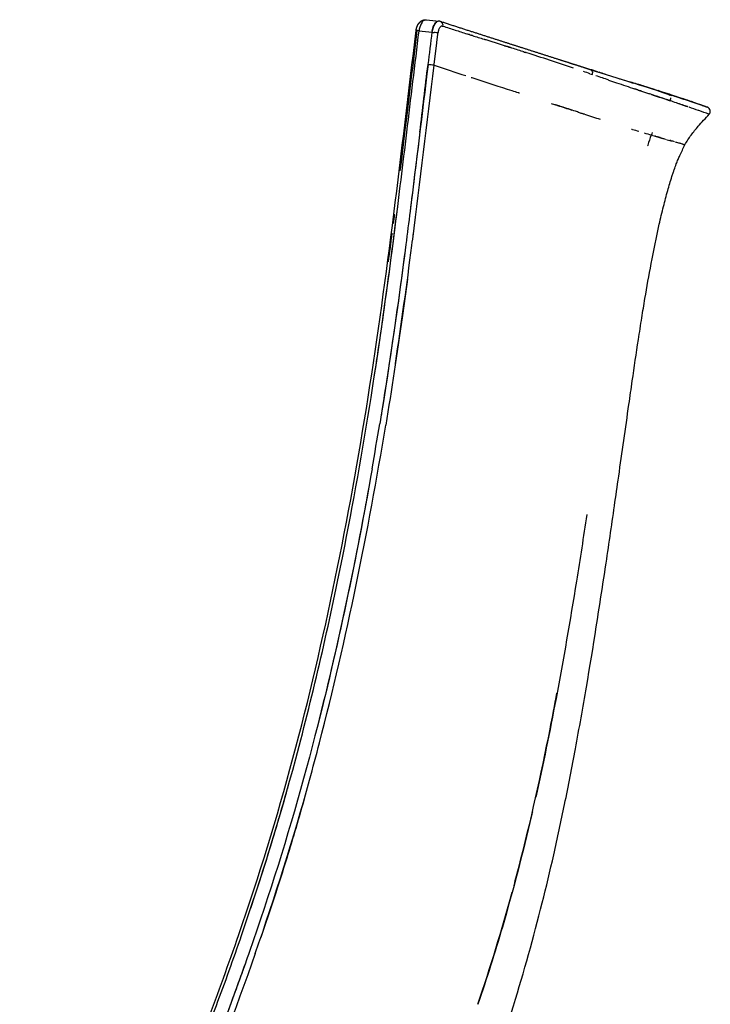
# Model space of a CAD drawing. Header units: millimetres. Extents: x 0 to 1905, y 0 to 2577.
# Tile 41 of 70: x 500 to 731, y 2246 to 2577. Entities that reach past the tile are written whole.
import ezdxf

# ---------------------------------------------------------------- set-up
doc = ezdxf.new("R2010")
doc.units = ezdxf.units.MM
doc.header["$MEASUREMENT"] = 0
doc.layers.add('Crea2D$visibili$linee', color=7, linetype='Continuous', true_color=0x000000)

msp = doc.modelspace()

# ---------------------------------------------------------------- linework, layer by layer
at = {"layer": 'Crea2D$visibili$linee'}
for p, q in [((639.22, 2575.94), (639.22, 2575.94)), ((637.95, 2572.75), (637.95, 2572.75)), ((705.52, 2555.66), (705.52, 2555.66)), ((706.9, 2553.42), (706.91, 2553.42)), ((712.8, 2553.48), (717.17, 2551.96)), ((713.97, 2553.1), (718.45, 2551.54)), ((718.56, 2551.51), (714.08, 2553.07)), ((717.98, 2551.8), (722.46, 2550.24)), ((718.13, 2551.75), (718.05, 2551.78)), ((722.53, 2550.22), (718.16, 2551.74)), ((721.97, 2550.49), (726.61, 2548.87)), ((722.1, 2550.44), (722.11, 2550.44)), ((726.72, 2548.84), (722.11, 2550.44)), ((681.33, 2547.76), (681.33, 2547.76)), ((681.34, 2547.76), (681.34, 2547.76)), ((689.16, 2545.23), (688.99, 2545.28))]:
    msp.add_line(p, q, dxfattribs=at)
for centre, radius, start, end in [((641.3, 2572.32), 7.72, 169.5215, 173.3854), ((643.96, 2572.13), 3.99, 160.5189, 167.7874), ((640.17, 2574.38), 2.11, 73.1098, 82.645), ((641.44, 2574.17), 0.658, 93.4356, 116.2048), ((641.47, 2574.08), 0.75, 96.4295, 112.1656), ((640.02, 2575.08), 1.65, 350.2835, 14.2539), ((1096.77, 3975.81), 1473.08, 252.00351, 252.16993), ((1152.17, 4147.32), 1653.32, 252.16216, 252.30683), ((609.92, 2377.04), 197.6, 83.1091, 83.3983), ((902.67, 5076.13), 2517.34, 263.86489, 263.96369), ((15155.03, 799.21), 14625.02, 173.034744, 173.077601), ((644.76, 2571.92), 4.81, 167.2875, 173.0578), ((650.11, 2571.02), 10.24, 169.513, 171.6799), ((1627.58, 5638.62), 3218.56, 252.347, 252.41976), ((263.87, 1296.02), 1333.11, 71.92586, 72.27845), ((-26403.32, 5816.47), 27235.11, 353.088682, 353.136776), ((589.28, 2165.1), 399.61, 82.9021, 83.1961), ((381.62, 1656), 954.37, 71.43707, 71.94128), ((3615.39, 11738.54), 9632.89, 252.327078, 252.417438), ((690.35, 2558.91), 1.57, 346.0782, 6.021), ((-718.33, -1604.21), 4395.12, 71.20983, 71.26937), ((567.25, 2096.44), 479.67, 72.8118, 73.3518), ((2569.13, 8440.28), 6172.66, 252.427075, 252.4274), ((534.58, 1997.24), 584.1, 72.24137, 72.53814), ((1248.03, 4163.4), 1698.49, 251.47426, 251.56707), ((1399.02, 4616.08), 2175.68, 251.56773, 251.56881), ((312.31, 1311.95), 1304.53, 71.79179, 72.06956), ((340.16, 1382.6), 1228.63, 71.89699, 72.13031), ((716.65, 2550.54), 1.51, 38.232, 54.0468), ((716.63, 2550.55), 1.52, 327.6139, 5.3889), ((716.58, 2550.56), 1.57, 343.7965, 359.2088), ((464.21, 1768.98), 822.92, 71.49299, 71.73092), ((1395.79, 4735.53), 2301.47, 251.88415, 252.00986), ((738.28, 2531.04), 23.24, 132.5232, 132.5425), ((319.83, 1321.47), 1293.05, 71.8394, 71.83996), ((566.89, 2096.54), 477.71, 70.7834, 70.7848), ((498.31, 1900.85), 685.07, 70.45452, 70.73398), ((724.82, 2547.46), 1.98, 80.3623, 83.8129), ((417.57, 1615.67), 983.04, 71.44512, 71.59458), ((1079.38, 3592.49), 1101.62, 251.44017, 251.52312), ((729.92, 2546.2), 1.48, 64.5371, 70.7599), ((1539.47, 5169.46), 2758.56, 252.04656, 252.16307), ((546.88, 2037.12), 540.39, 70.462, 70.4677), ((547.98, 2038.43), 538.8, 70.1431, 70.5255), ((856.27, 3032.98), 515.48, 252.9691, 253.2126), ((832.89, 2954.96), 434.04, 253.4494, 253.7692), ((739.47, 2527.87), 29.74, 157.8274, 159.6429), ((1101.42, 3867.64), 1385.4, 253.73534, 253.73681), ((883.45, 3118.74), 605.42, 253.83781, 253.83872), ((613.65, 2167.01), 383.8, 73.9539, 73.956), ((623.02, 2199.59), 349.9, 73.9111, 73.9172), ((621.42, 2194.04), 355.68, 73.8937, 73.8974), ((601.17, 2124.18), 428.42, 73.7917, 73.7952), ((601.11, 2123.97), 428.63, 73.7794, 73.781), ((600.89, 2123.23), 429.41, 73.7622, 73.7682), ((600.53, 2122), 430.69, 73.7477, 73.7563), ((731.89, 2566.66), 32.97, 253.8302, 253.834), ((-2002.87, 2839.72), 2648.69, 352.81562, 352.88557), ((-1698.89, 2801.07), 2342.26, 352.50731, 352.74462), ((-1779.23, 2812.17), 2430.44, 352.646, 352.75075), ((-764.11, 2668.67), 1403.09, 350.0451, 350.66812), ((-315.13, 2572.12), 945.77, 344.63295, 345.41732), ((17.34, 2461.09), 671.37, 341.33513, 344.68855)]:
    msp.add_arc(centre, radius, start, end, dxfattribs=at)
for points, weights, degree, knots in [([(632.64, 2573.33), (632.65, 2573.44), (632.69, 2573.65), (632.77, 2574.08), (632.98, 2574.77), (633.26, 2575.33), (633.5, 2575.66), (633.58, 2575.77), (633.66, 2575.88), (633.76, 2575.98), (633.8, 2576.03), (633.89, 2576.13), (634.08, 2576.3), (634.42, 2576.57), (634.75, 2576.74), (634.99, 2576.82), (635.33, 2576.94), (635.7, 2576.98), (636.06, 2576.94)], [1, 1, 1, 1, 1, 1, 1, 0.998929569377, 0.998929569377, 1, 1, 1, 1, 1, 1, 1, 0.98434867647, 0.98434867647, 1], 3, [0, 0, 0, 0, 0.335613, 0.655532, 1.304603, 2.506471, 2.506471, 2.506471, 2.926004, 2.926004, 2.926004, 3.125924, 3.320254, 3.683708, 4.427504, 4.427504, 4.427504, 5.515892, 5.515892, 5.515892, 5.515892]), ([(640.84, 2576.38), (645.84, 2574.75), (650.7, 2573.18), (660.02, 2570.19), (664.47, 2568.76), (668.7, 2567.41), (672.7, 2566.13), (676.69, 2564.86), (680.69, 2563.58), (682.57, 2562.98), (684.37, 2562.4), (687.78, 2561.31), (689.39, 2560.79), (690.95, 2560.29)], [1, 1, 1, 1, 1, 1, 0.999999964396, 0.999999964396, 1, 1, 1, 1, 1, 1], 3, [0.045965, 0.045965, 0.045965, 0.045965, 31.12316, 31.12316, 62.201958, 62.201958, 62.201958, 74.780144, 74.780144, 74.780144, 90.333229, 90.333229, 105.119221, 105.119221, 105.119221, 105.119221]), ([(641.4, 2574.83), (641.53, 2574.84), (641.65, 2574.8), (641.67, 2574.91), (641.67, 2575.02)], [1, 0.980431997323, 1, 0.997836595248, 1], 2, [0, 0, 0, 0.2456322, 0.2456322, 0.4666812, 0.4666812, 0.4666812]), ([(638.66, 2561.64), (639.1, 2565.26), (639.54, 2568.88), (639.98, 2572.5), (639.97, 2572.5), (639.96, 2572.5), (639.94, 2572.51)], [1, 0.999999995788, 0.999999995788, 1, 1, 1, 1], 3, [0, 0, 0, 0, 10.940653, 10.940653, 10.940653, 10.971903, 10.971903, 10.971903, 10.971903])]:
    msp.add_rational_spline(points, weights, degree=degree, knots=knots, dxfattribs=at)
for points, knots in [([(635.53, 2576.86), (635.21, 2576.73), (634.9, 2576.46), (634.2, 2575.49), (633.87, 2574.64), (633.71, 2573.72)], [1.21875, 1.21875, 1.21875, 1.21875, 1.5, 1.5, 1.9214649, 1.9214649, 1.9214649, 1.9214649]), ([(640.44, 2576.47), (639.94, 2576.54), (639.4, 2576.23), (638.45, 2574.92), (638.08, 2573.86), (637.95, 2572.75)], [2.0468343, 2.0468343, 2.0468343, 2.0468343, 2.4995722, 2.4995722, 2.9998001, 2.9998001, 2.9998001, 2.9998001]), ([(638.05, 2573.37), (638.22, 2574.24), (638.54, 2575.05), (639.27, 2576.06), (639.64, 2576.35), (640.02, 2576.45)], [3.0944227, 3.0944227, 3.0944227, 3.0944227, 3.5, 3.5, 3.828125, 3.828125, 3.828125, 3.828125]), ([(640.2, 2573.47), (640.31, 2573.78), (640.45, 2574.07), (640.76, 2574.49), (640.92, 2574.64), (641.09, 2574.73)], [0.2421692, 0.2421692, 0.2421692, 0.2421692, 0.5, 0.5, 0.7343268, 0.7343268, 0.7343268, 0.7343268]), ([(641.62, 2575.49), (641.58, 2575.63), (641.52, 2575.77), (641.28, 2576.14), (641.05, 2576.32), (640.78, 2576.4)], [1.296862, 1.296862, 1.296862, 1.296862, 1.5, 1.5, 1.9059258, 1.9059258, 1.9059258, 1.9059258]), ([(641.14, 2574.76), (641.13, 2574.75), (641.11, 2574.74), (641.1, 2574.74), (641.09, 2574.73)], [2.24287688, 2.24287688, 2.24287688, 2.24287688, 2.25075749, 2.26630731, 2.26630731, 2.26630731, 2.26630731]), ([(499.51, 2098.75), (508.79, 2117.24), (517.83, 2135.86), (526.46, 2154.67), (535.08, 2173.47), (543.34, 2192.43), (551.16, 2211.58), (558.97, 2230.73), (566.34, 2250.07), (573.1, 2269.62), (579.84, 2289.15), (585.92, 2308.92), (591.28, 2328.87), (601.98, 2368.79), (610.08, 2409.37), (616.54, 2450.18), (619.78, 2470.61), (622.58, 2491.12), (625.15, 2511.65), (627.72, 2532.2), (630.17, 2552.77), (632.64, 2573.33)], [0, 0, 0, 0, 62.077658, 62.077658, 62.077658, 124.127176, 124.127176, 124.127176, 186.194481, 186.194481, 186.194481, 248.198541, 248.198541, 248.198541, 372.220697, 372.220697, 372.220697, 434.298114, 434.298114, 434.298114, 496.431422, 496.431422, 496.431422, 496.431422]), ([(618.58, 2456.93), (619.64, 2463.8), (622.1, 2480.55), (625.74, 2507.95), (629.61, 2539.86), (632.26, 2561.85), (633.63, 2573.21)], [1.7639182, 1.7639182, 1.7639182, 1.7639182, 1.805867, 1.8661874, 1.9308966, 2, 2, 2, 2]), ([(639.78, 2572.52), (639.59, 2572.55), (639.35, 2572.58), (638.96, 2572.63), (638.84, 2572.64), (638.72, 2572.65)], [1.1408287, 1.1408287, 1.1408287, 1.1408287, 1.5, 1.5, 1.65625, 1.65625, 1.65625, 1.65625]), ([(650.74, 2571.88), (650.68, 2571.9), (650.41, 2571.98), (650.14, 2572.07), (649.93, 2572.14)], [1.84506963, 1.84506963, 1.84506963, 1.84506963, 1.8479687, 1.85909622, 1.85909622, 1.85909622, 1.85909622]), ([(668.46, 2566.26), (667.1, 2566.69), (663.11, 2567.96), (658.86, 2569.3), (655.98, 2570.21), (655.91, 2570.24)], [1.5195388, 1.5195388, 1.5195388, 1.5195388, 1.5994295, 1.7498929, 1.7538697, 1.7538697, 1.7538697, 1.7538697]), ([(668.97, 2566.1), (669.13, 2566.05), (669.29, 2565.99), (669.46, 2565.94), (669.46, 2565.94), (669.46, 2565.94)], [0.490365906, 0.490365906, 0.490365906, 0.490365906, 0.5, 0.5, 0.500032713, 0.500032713, 0.500032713, 0.500032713]), ([(651.09, 2557.58), (651.29, 2557.52), (656.07, 2555.96), (661.43, 2554.21), (666.22, 2552.67), (666.9, 2552.44)], [4.2057874, 4.2057874, 4.2057874, 4.2057874, 4.2160062, 4.4493347, 4.488611, 4.488611, 4.488611, 4.488611]), ([(691.55, 2559.9), (691.62, 2559.82), (691.68, 2559.74), (691.83, 2559.47), (691.89, 2559.28), (691.91, 2559.07)], [3.3645453, 3.3645453, 3.3645453, 3.3645453, 3.5, 3.5, 3.7653886, 3.7653886, 3.7653886, 3.7653886]), ([(697.28, 2556.69), (698.19, 2556.38), (699.07, 2556.08), (702.07, 2555.06), (704.1, 2554.37), (705.98, 2553.73)], [0.1637231, 0.1637231, 0.1637231, 0.1637231, 0.25, 0.25, 0.4646296, 0.4646296, 0.4646296, 0.4646296]), ([(717.17, 2551.96), (714.11, 2552.95), (710.4, 2554.12), (705.88, 2555.55), (705.7, 2555.6), (705.52, 2555.66)], [2, 2, 2, 2, 2.5, 2.5, 2.5204991, 2.5204991, 2.5204991, 2.5204991]), ([(706.5, 2553.55), (706.46, 2553.57), (706.29, 2553.63), (706.11, 2553.68), (705.98, 2553.73)], [0.51551797, 0.51551797, 0.51551797, 0.51551797, 0.52060456, 0.53527366, 0.53527366, 0.53527366, 0.53527366]), ([(706.9, 2553.42), (706.9, 2553.42), (706.78, 2553.46), (706.67, 2553.5), (706.55, 2553.54)], [0.49991323, 0.49991323, 0.49991323, 0.49991323, 0.50000408, 0.51377872, 0.51377872, 0.51377872, 0.51377872]), ([(717.92, 2549.74), (716.85, 2550.09), (714.77, 2550.79), (712.38, 2551.59), (711.14, 2552)], [0, 0, 0, 0, 0.1667238, 0.3263618, 0.3263618, 0.3263618, 0.3263618]), ([(711.7, 2551.81), (712.1, 2551.68), (712.48, 2551.55), (713.78, 2551.12), (714.66, 2550.83), (716.34, 2550.27), (717.15, 2550), (717.92, 2549.74)], [0.6978626, 0.6978626, 0.6978626, 0.6978626, 0.75, 0.75, 0.875, 0.875, 1, 1, 1, 1]), ([(722.7, 2550.16), (722.64, 2550.18), (722.59, 2550.2), (720.94, 2550.74), (719.1, 2551.31), (717.17, 2551.96)], [1.7418719, 1.7418719, 1.7418719, 1.7418719, 1.75, 1.75, 1.999952, 1.999952, 1.999952, 1.999952]), ([(679.55, 2548.35), (679.53, 2548.35), (679.49, 2548.36), (679.45, 2548.38), (679.43, 2548.39)], [3.246158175, 3.246158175, 3.246158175, 3.246158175, 3.247047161, 3.248898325, 3.248898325, 3.248898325, 3.248898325]), ([(686.91, 2545.95), (686.87, 2545.96), (686.06, 2546.23), (684.45, 2546.75), (682.25, 2547.46), (680.83, 2547.92), (680.24, 2548.12)], [3.0621321, 3.0621321, 3.0621321, 3.0621321, 3.0651548, 3.1278906, 3.1884434, 3.2298433, 3.2298433, 3.2298433, 3.2298433]), ([(723.79, 2547.74), (723.24, 2547.93), (722.05, 2548.33), (720.09, 2549), (718.64, 2549.49), (717.92, 2549.74)], [0.7214929, 0.7214929, 0.7214929, 0.7214929, 0.8094901, 0.9047486, 0.999988, 0.999988, 0.999988, 0.999988]), ([(720.71, 2548.79), (721.6, 2548.49), (722.46, 2548.21), (723.41, 2547.88), (723.56, 2547.83), (723.7, 2547.77)], [3.125, 3.125, 3.125, 3.125, 3.2500003, 3.2500003, 3.273924, 3.273924, 3.273924, 3.273924]), ([(727.96, 2548.42), (727.59, 2548.55), (727.17, 2548.68), (726.65, 2548.86), (726.57, 2548.88), (726.5, 2548.91)], [1.4030712, 1.4030712, 1.4030712, 1.4030712, 1.5, 1.5, 1.515625, 1.515625, 1.515625, 1.515625]), ([(731.03, 2545.18), (731.1, 2545.26), (731.24, 2545.45), (731.42, 2545.88), (731.44, 2546.49), (731.14, 2547.15), (730.77, 2547.45), (730.56, 2547.54)], [0, 0, 0, 0, 0.330602, 0.692014, 1.399115, 2.11494, 2.798418, 2.798418, 2.798418, 2.798418]), ([(686.91, 2545.95), (687, 2545.92), (687.45, 2545.78), (688.07, 2545.58), (688.67, 2545.38), (688.92, 2545.3), (688.99, 2545.28)], [4.93786617, 4.93786617, 4.93786617, 4.93786617, 4.94515769, 4.97432375, 4.98890678, 4.99535116, 4.99535116, 4.99535116, 4.99535116]), ([(722.92, 2534.94), (723.54, 2536.06), (724.95, 2538.21), (727.71, 2541.59), (729.81, 2543.85), (731.03, 2545.18)], [3, 3, 3, 3, 3.293601, 3.587203, 4, 4, 4, 4]), ([(633.75, 2538.08), (633.17, 2533.31), (631.68, 2521.09), (630.16, 2508.87), (629.19, 2501.41)], [4.04922091, 4.04922091, 4.04922091, 4.04922091, 4.07875346, 4.12503474, 4.12503474, 4.12503474, 4.12503474]), ([(711.59, 2538.21), (711.59, 2538.19), (711.17, 2537.07), (710.77, 2535.87), (710.4, 2534.68), (710.38, 2534.61)], [3, 3, 3, 3, 3.000153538, 3.008893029, 3.009415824, 3.009415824, 3.009415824, 3.009415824]), ([(713.97, 2537.52), (714, 2537.51), (714.03, 2537.5), (714.07, 2537.49), (714.07, 2537.49)], [2.120375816, 2.120375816, 2.120375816, 2.120375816, 2.125, 2.125529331, 2.125529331, 2.125529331, 2.125529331]), ([(715.18, 2537.17), (715.19, 2537.16), (715.24, 2537.15), (715.28, 2537.14), (715.32, 2537.13)], [2.185498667, 2.185498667, 2.185498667, 2.185498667, 2.1875, 2.193005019, 2.193005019, 2.193005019, 2.193005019]), ([(622.07, 2134), (624.12, 2138.65), (627.67, 2146.72), (633.87, 2160.98), (639.15, 2173.47), (644.01, 2185.42), (648.45, 2196.72), (655.94, 2216.69), (665.56, 2245.35), (673.56, 2274), (678.97, 2296.63), (682.67, 2313.89), (686.32, 2332.69), (691.04, 2359.27), (695.3, 2386.48), (698.75, 2410.1), (701.35, 2428.29), (703.33, 2442.3), (705.52, 2457.61), (706.95, 2467.32), (708.39, 2476.53), (709.77, 2485.04), (711.62, 2495.53), (713.7, 2505.84), (715.64, 2514.01), (717.06, 2519.36), (718.19, 2523.13), (718.94, 2525.45), (719.42, 2526.87), (719.95, 2528.36), (720.58, 2529.97), (721.52, 2532.13), (722.33, 2533.76), (722.92, 2534.94)], [0, 0, 0, 0, 15.228616, 26.457079, 46.651541, 55.899833, 65.154713, 83.095844, 119.874222, 155.803593, 172.317156, 189.677119, 208.73704, 229.785067, 270.660179, 291.353935, 301.403689, 325.78341, 333.802166, 347.80767, 355.21938, 361.760686, 373.667727, 387.180665, 393.321363, 398.853862, 403.762544, 405.123191, 406.175516, 408.279806, 409.856928, 411.369953, 415.323311, 415.323311, 415.323311, 415.323311]), ([(716.26, 2536.86), (716.27, 2536.85), (716.31, 2536.84), (716.35, 2536.83), (716.38, 2536.82)], [2.247997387, 2.247997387, 2.247997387, 2.247997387, 2.25, 2.255503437, 2.255503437, 2.255503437, 2.255503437]), ([(718.17, 2536.31), (718.19, 2536.31), (718.21, 2536.3), (718.23, 2536.29), (718.24, 2536.29)], [2.372509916, 2.372509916, 2.372509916, 2.372509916, 2.375, 2.377530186, 2.377530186, 2.377530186, 2.377530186]), ([(719.74, 2535.86), (719.77, 2535.85), (719.84, 2535.83), (719.91, 2535.81), (719.95, 2535.8)], [2.49170822, 2.49170822, 2.49170822, 2.49170822, 2.5, 2.51022972, 2.51022972, 2.51022972, 2.51022972]), ([(722.18, 2535.15), (722.15, 2535.16), (721.95, 2535.22), (721.6, 2535.32), (721.23, 2535.43), (721.09, 2535.47)], [2.2383742, 2.2383742, 2.2383742, 2.2383742, 2.2528161, 2.3358239, 2.3803055, 2.3803055, 2.3803055, 2.3803055]), ([(722.18, 2535.15), (722.28, 2535.12), (722.48, 2535.06), (722.64, 2535.02), (722.7, 2535)], [2.7615978, 2.7615978, 2.7615978, 2.7615978, 2.8125, 2.8729531, 2.8729531, 2.8729531, 2.8729531]), ([(722.86, 2534.95), (722.86, 2534.95), (722.86, 2534.95), (722.87, 2534.95), (722.87, 2534.95)], [2.937167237, 2.937167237, 2.937167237, 2.937167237, 2.9375, 2.946852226, 2.946852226, 2.946852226, 2.946852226]), ([(722.9, 2534.94), (722.9, 2534.94), (722.91, 2534.94), (722.91, 2534.94), (722.92, 2534.94), (722.92, 2534.94)], [2.98236266, 2.98236266, 2.98236266, 2.98236266, 2.984375, 2.9921875, 3, 3, 3, 3]), ([(617.51, 2450.07), (620.75, 2470.5), (623.56, 2491), (626.28, 2512.76), (626.44, 2513.98), (626.59, 2515.21)], [-0.12423906, -0.12423906, -0.12423906, -0.12423906, -0.06214279, -0.06214279, -0.05843109, -0.05843109, -0.05843109, -0.05843109]), ([(629.19, 2501.41), (629.19, 2501.4), (629.19, 2501.4), (626.59, 2481.25), (623.71, 2461.17), (620.42, 2441.15)], [2.1249464, 2.1249464, 2.1249464, 2.1249464, 2.125, 2.125, 2.2499314, 2.2499314, 2.2499314, 2.2499314]), ([(628.92, 2499.29), (628.27, 2494.32), (625.79, 2475.82), (623.05, 2457.34), (620.86, 2443.85)], [4.1294356, 4.1294356, 4.1294356, 4.1294356, 4.1602416, 4.2443955, 4.2443955, 4.2443955, 4.2443955]), ([(629.73, 2489.78), (629.15, 2485.45), (626.89, 2469.08), (624.41, 2452.73), (622.43, 2440.73)], [0.1483739, 0.1483739, 0.1483739, 0.1483739, 0.1752401, 0.250008, 0.250008, 0.250008, 0.250008]), ([(592.21, 2328.65), (598.25, 2351.15), (607.47, 2391.5), (614.69, 2432.23), (617.51, 2450.07)], [1.5001217, 1.5001217, 1.5001217, 1.5001217, 1.6408536, 1.7499353, 1.7499353, 1.7499353, 1.7499353]), ([(617.11, 2421.89), (614.59, 2407.78), (608.06, 2374.31), (600.09, 2341.14), (594.85, 2322.08)], [4.2901097, 4.2901097, 4.2901097, 4.2901097, 4.3783385, 4.4999979, 4.4999979, 4.4999979, 4.4999979]), ([(689.94, 2410.68), (688.83, 2403.22), (685.64, 2382.6), (680.17, 2350.89), (675.27, 2326.75), (672.8, 2315.73)], [3.3205238, 3.3205238, 3.3205238, 3.3205238, 3.3765547, 3.4755241, 3.5594368, 3.5594368, 3.5594368, 3.5594368]), ([(665.52, 2286.13), (666.1, 2288.3), (670.69, 2305.67), (675.45, 2327.23), (679.2, 2346.7), (679.95, 2350.73)], [0.3651157, 0.3651157, 0.3651157, 0.3651157, 0.3817415, 0.4985269, 0.5289888, 0.5289888, 0.5289888, 0.5289888]), ([(574.01, 2269.3), (574.01, 2269.3), (574.01, 2269.3), (580.77, 2288.87), (586.85, 2308.67), (592.2, 2328.63), (592.21, 2328.64), (592.21, 2328.65)], [-0.31071765, -0.31071765, -0.31071765, -0.31071765, -0.31071397, -0.31071397, -0.24857117, -0.24857117, -0.24854632, -0.24854632, -0.24854632, -0.24854632]), ([(594.85, 2322.08), (594.85, 2322.08), (594.85, 2322.07), (589.46, 2302.48), (583.38, 2283.1), (576.67, 2263.94)], [2.4999607, 2.4999607, 2.4999607, 2.4999607, 2.5, 2.5, 2.6249991, 2.6249991, 2.6249991, 2.6249991]), ([(577.13, 2278.49), (579.57, 2285.79), (584.1, 2299.96), (588.24, 2314.24), (590.16, 2321.15)], [1.39465508, 1.39465508, 1.39465508, 1.39465508, 1.44114762, 1.48446881, 1.48446881, 1.48446881, 1.48446881]), ([(595.3, 2316), (593.35, 2309.06), (588.67, 2293.2), (583.52, 2277.48), (580.49, 2268.66)], [0.5116668, 0.5116668, 0.5116668, 0.5116668, 0.5559727, 0.613317, 0.613317, 0.613317, 0.613317]), ([(671.68, 2310.83), (671.58, 2310.42), (668.57, 2297.44), (662.94, 2275.76), (656.31, 2254.81), (653.4, 2246.22)], [3.5718683, 3.5718683, 3.5718683, 3.5718683, 3.5749762, 3.6708083, 3.7381239, 3.7381239, 3.7381239, 3.7381239]), ([(552.05, 2211.19), (556.72, 2222.64), (564.28, 2241.92), (571.29, 2261.41), (574.01, 2269.3)], [1.2500285, 1.2500285, 1.2500285, 1.2500285, 1.3247125, 1.3751124, 1.3751124, 1.3751124, 1.3751124]), ([(576.67, 2263.94), (574.71, 2258.31), (567.83, 2239.2), (556.72, 2210.84), (543.23, 2178.92), (530.78, 2151.13), (517.82, 2123.57), (508.77, 2105.39), (504.25, 2096.31), (504.02, 2095.85), (503.79, 2095.39), (503.56, 2094.94)], [4.625032, 4.625032, 4.625032, 4.625032, 4.661706, 4.75004, 4.812528, 4.875016, 4.937508, 5, 5, 5, 6, 6, 6, 6])]:
    msp.add_open_spline(points, degree=3, knots=knots, dxfattribs=at)
for points in [[(636.07, 2576.94), (637.51, 2576.79), (638.95, 2576.63), (640.39, 2576.48)], [(641.14, 2574.76), (641.14, 2574.76), (641.15, 2574.76), (641.15, 2574.76)], [(641.64, 2574.8), (641.57, 2574.82), (641.5, 2574.83), (641.42, 2574.83)], [(632.91, 2573.29), (631.02, 2557.58), (629.14, 2541.86), (627.22, 2526.15)], [(632.75, 2573.31), (632.74, 2573.31), (632.73, 2573.31), (632.72, 2573.32)], [(633.48, 2573.23), (633.53, 2573.22), (633.58, 2573.21), (633.63, 2573.21)], [(633.63, 2573.21), (635.07, 2573.06), (636.51, 2572.9), (637.95, 2572.75)], [(637.95, 2572.75), (638.18, 2572.72), (638.45, 2572.69), (638.72, 2572.65)], [(639.78, 2572.52), (639.86, 2572.52), (639.93, 2572.51), (639.98, 2572.5)], [(649.69, 2572.21), (649.77, 2572.19), (649.85, 2572.16), (649.93, 2572.14)], [(650.73, 2571.88), (650.91, 2571.82), (651.09, 2571.77), (651.27, 2571.71)], [(651.55, 2571.62), (651.45, 2571.65), (651.36, 2571.68), (651.27, 2571.71)], [(655.69, 2570.31), (655.61, 2570.33), (655.52, 2570.36), (655.44, 2570.39)], [(655.69, 2570.31), (655.76, 2570.28), (655.83, 2570.26), (655.91, 2570.24)], [(662.31, 2568.21), (662.98, 2568), (663.65, 2567.79), (664.31, 2567.58)], [(668.46, 2566.26), (668.55, 2566.23), (668.63, 2566.2), (668.72, 2566.18)], [(668.97, 2566.1), (668.88, 2566.12), (668.8, 2566.15), (668.72, 2566.18)], [(669.65, 2565.88), (669.59, 2565.9), (669.52, 2565.92), (669.46, 2565.94)], [(636.63, 2561.89), (634.63, 2545.46), (632.68, 2529.02), (630.62, 2512.6)], [(631.5, 2503.28), (634, 2522.73), (636.3, 2542.19), (638.66, 2561.64)], [(638.66, 2561.64), (642.26, 2560.47), (645.82, 2559.3), (649.3, 2558.17)], [(690.87, 2560.31), (690.89, 2560.31), (690.92, 2560.3), (690.94, 2560.29)], [(693.54, 2559.47), (692.72, 2559.73), (691.88, 2559.99), (691.02, 2560.27)], [(691.02, 2558.82), (690.3, 2559.07), (689.58, 2559.31), (688.86, 2559.56)], [(691.02, 2558.82), (691.3, 2558.73), (691.59, 2558.63), (691.87, 2558.53)], [(696.09, 2558.65), (695.43, 2558.87), (694.75, 2559.08), (694.06, 2559.3)], [(700.91, 2557.12), (701.11, 2557.06), (701.31, 2557), (701.51, 2556.95)], [(715.38, 2552.54), (711.55, 2553.77), (706.91, 2555.23), (701.32, 2557)], [(706.5, 2553.55), (706.52, 2553.55), (706.53, 2553.54), (706.55, 2553.54)], [(709.33, 2554.58), (709.56, 2554.51), (709.78, 2554.44), (710, 2554.38)], [(667.13, 2552.37), (667.06, 2552.39), (666.98, 2552.42), (666.9, 2552.45)], [(667.13, 2552.37), (667.19, 2552.35), (667.24, 2552.33), (667.3, 2552.32)], [(707.26, 2553.3), (707.14, 2553.34), (707.02, 2553.38), (706.91, 2553.42)], [(707.26, 2553.3), (707.32, 2553.28), (707.38, 2553.26), (707.43, 2553.24)], [(707.59, 2553.19), (707.54, 2553.2), (707.49, 2553.22), (707.43, 2553.24)], [(707.59, 2553.19), (707.71, 2553.15), (707.84, 2553.1), (707.96, 2553.06)], [(708.05, 2553.03), (708.02, 2553.04), (707.99, 2553.05), (707.96, 2553.06)], [(708.05, 2553.03), (708.11, 2553.01), (708.16, 2552.99), (708.22, 2552.97)], [(708.37, 2552.92), (708.32, 2552.94), (708.27, 2552.96), (708.22, 2552.97)], [(711.1, 2552.01), (711.06, 2552.02), (711.02, 2552.04), (710.98, 2552.05)], [(712.73, 2553.5), (712.75, 2553.5), (712.78, 2553.49), (712.8, 2553.48)], [(722, 2550.48), (722.04, 2550.46), (722.07, 2550.45), (722.1, 2550.44)], [(678.03, 2548.84), (678.5, 2548.69), (678.97, 2548.54), (679.43, 2548.39)], [(679.55, 2548.35), (679.61, 2548.33), (679.68, 2548.3), (679.74, 2548.28)], [(679.86, 2548.24), (679.82, 2548.26), (679.78, 2548.27), (679.74, 2548.28)], [(679.86, 2548.24), (679.92, 2548.22), (679.99, 2548.2), (680.05, 2548.18)], [(680.17, 2548.14), (680.13, 2548.15), (680.09, 2548.17), (680.05, 2548.18)], [(722.84, 2550.11), (722.79, 2550.13), (722.74, 2550.15), (722.7, 2550.16)], [(723.79, 2547.74), (723.84, 2547.73), (723.88, 2547.71), (723.92, 2547.7)], [(725.32, 2549.37), (725.32, 2549.37), (725.33, 2549.37), (725.33, 2549.37)], [(725.33, 2549.37), (725.33, 2549.37), (725.33, 2549.37), (725.32, 2549.37)], [(725.32, 2549.37), (725.33, 2549.37), (725.35, 2549.36), (725.36, 2549.36)], [(725.34, 2549.37), (725.34, 2549.37), (725.34, 2549.37), (725.34, 2549.37)], [(725.42, 2549.34), (725.44, 2549.33), (725.45, 2549.33), (725.46, 2549.33)], [(725.46, 2549.33), (726.28, 2549.04), (727.11, 2548.75), (727.93, 2548.47)], [(727.93, 2548.47), (728.74, 2548.18), (729.56, 2547.9), (730.37, 2547.62)], [(730.41, 2547.6), (730.41, 2547.6), (730.4, 2547.61), (730.39, 2547.61)], [(727.56, 2546.42), (727.54, 2546.42), (727.52, 2546.43), (727.5, 2546.44)], [(705, 2540.19), (705.04, 2540.17), (705.09, 2540.16), (705.14, 2540.14)], [(712.17, 2538.05), (711.98, 2538.1), (711.78, 2538.16), (711.59, 2538.21)], [(712.17, 2538.05), (712.43, 2537.97), (712.7, 2537.89), (712.96, 2537.81)], [(713.07, 2537.78), (713.04, 2537.79), (713, 2537.8), (712.96, 2537.81)], [(713.07, 2537.78), (713.19, 2537.75), (713.3, 2537.72), (713.41, 2537.68)], [(713.44, 2537.67), (713.51, 2537.65), (713.57, 2537.64), (713.63, 2537.62)], [(713.71, 2537.59), (713.69, 2537.6), (713.66, 2537.61), (713.63, 2537.62)], [(713.71, 2537.59), (713.76, 2537.58), (713.81, 2537.57), (713.85, 2537.55)], [(713.97, 2537.52), (713.93, 2537.53), (713.89, 2537.54), (713.85, 2537.55)], [(714.33, 2537.41), (714.25, 2537.44), (714.16, 2537.46), (714.07, 2537.49)], [(714.33, 2537.41), (714.39, 2537.4), (714.45, 2537.38), (714.5, 2537.37)], [(714.61, 2537.33), (714.57, 2537.34), (714.54, 2537.35), (714.5, 2537.37)], [(714.61, 2537.33), (714.64, 2537.32), (714.68, 2537.31), (714.71, 2537.3)], [(714.76, 2537.29), (714.75, 2537.29), (714.73, 2537.3), (714.71, 2537.3)], [(714.76, 2537.29), (714.82, 2537.27), (714.87, 2537.26), (714.92, 2537.24)], [(714.93, 2537.24), (715, 2537.22), (715.06, 2537.2), (715.13, 2537.18)], [(715.34, 2537.12), (715.46, 2537.09), (715.57, 2537.06), (715.68, 2537.02)], [(715.73, 2537.01), (715.77, 2537), (715.82, 2536.98), (715.86, 2536.97)], [(715.89, 2536.96), (716, 2536.93), (716.1, 2536.9), (716.21, 2536.87)], [(716.48, 2536.79), (716.5, 2536.79), (716.53, 2536.78), (716.55, 2536.77)], [(716.77, 2536.71), (716.81, 2536.7), (716.85, 2536.69), (716.89, 2536.68)], [(716.98, 2536.65), (717.28, 2536.57), (717.56, 2536.48), (717.84, 2536.41)], [(717.92, 2536.38), (717.89, 2536.39), (717.86, 2536.4), (717.84, 2536.41)], [(717.92, 2536.38), (717.98, 2536.36), (718.05, 2536.35), (718.11, 2536.33)], [(718.17, 2536.31), (718.15, 2536.32), (718.13, 2536.32), (718.11, 2536.33)], [(719.43, 2535.95), (719.06, 2536.06), (718.66, 2536.17), (718.24, 2536.29)], [(719.55, 2535.91), (719.53, 2535.92), (719.5, 2535.93), (719.47, 2535.94)], [(719.63, 2535.89), (719.62, 2535.9), (719.6, 2535.9), (719.58, 2535.91)], [(719.99, 2535.79), (720.02, 2535.78), (720.04, 2535.77), (720.07, 2535.77)], [(720.09, 2535.76), (720.32, 2535.69), (720.53, 2535.63), (720.73, 2535.58)], [(720.75, 2535.57), (720.78, 2535.56), (720.8, 2535.55), (720.83, 2535.55)], [(720.84, 2535.54), (720.87, 2535.53), (720.89, 2535.53), (720.92, 2535.52)], [(720.96, 2535.51), (720.98, 2535.5), (720.99, 2535.5), (721.01, 2535.49)], [(722.86, 2534.95), (722.85, 2534.95), (722.85, 2534.95), (722.85, 2534.96)], [(722.85, 2534.96), (722.85, 2534.96), (722.85, 2534.96), (722.85, 2534.96)], [(722.87, 2534.95), (722.87, 2534.95), (722.87, 2534.95), (722.87, 2534.95)], [(722.87, 2534.95), (722.88, 2534.95), (722.88, 2534.95), (722.88, 2534.95)], [(722.9, 2534.94), (722.9, 2534.94), (722.89, 2534.94), (722.88, 2534.95)], [(624.21, 2502.05), (624.34, 2503.12), (624.48, 2504.19), (624.62, 2505.26)], [(625.7, 2461.49), (627.69, 2474.66), (629.51, 2487.86), (631.22, 2501.08)], [(600.17, 2333.99), (609.34, 2369.19), (616.53, 2404.88), (622.43, 2440.73)], [(617.86, 2426.11), (612.58, 2395.99), (606.32, 2366.02), (598.67, 2336.4)], [(578.62, 2263.26), (585.33, 2282.45), (591.43, 2301.87), (596.83, 2321.49)], [(578.62, 2263.26), (571.9, 2244.06), (564.61, 2225.07), (556.89, 2206.25)], [(575.41, 2260.34), (570.75, 2247.18), (565.82, 2234.12), (560.68, 2221.14)]]:
    msp.add_open_spline(points, degree=3, dxfattribs=at)
msp.add_rational_spline([(632.74, 2573.31), (632.74, 2573.31), (632.75, 2573.31)], [0.928319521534, 0.930486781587, 0.932717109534], degree=2, dxfattribs=at)

doc.saveas('drawing.dxf')
